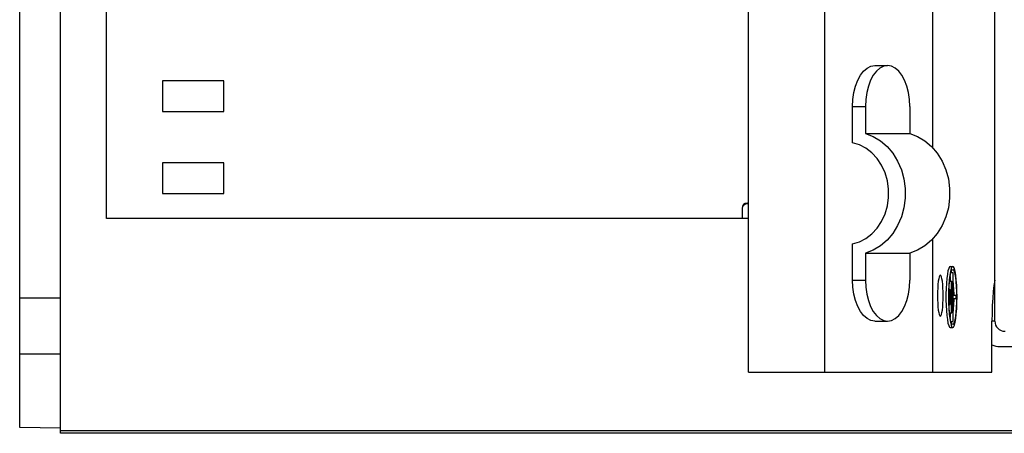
# Model space of a CAD drawing. Extents: x 0 to 594, y 0 to 420.
# Tile 14 of 37: x 213 to 262, y 324 to 344. Entities that reach past the tile are written whole.
import ezdxf

# ---------------------------------------------------------------- set-up
doc = ezdxf.new("R2010")
doc.units = 0
doc.header["$LTSCALE"] = 32.67
doc.layers.get('0').update_dxf_attribs({"linetype": 'CONTINUOUS'})

msp = doc.modelspace()

# ---------------------------------------------------------------- linework, layer by layer
at = {"color": 7, "linetype": 'CONTINUOUS'}
for p, q in [((215.473, 323.88), (215.473, 389.395)), ((213.473, 324.16), (213.473, 389.09)), ((249.158, 326.875), (249.158, 366.875)), ((252.894, 326.875), (252.894, 366.875)), ((261.223, 329.375), (261.223, 363.047)), ((217.723, 334.395), (217.723, 359.155)), ((258.193, 337.84), (258.193, 355.911)), ((255.345, 341.875), (255.974, 341.875)), ((220.472, 341.125), (220.472, 339.625)), ((223.472, 341.125), (220.472, 341.125)), ((223.472, 339.625), (223.472, 341.125)), ((220.472, 339.625), (223.472, 339.625)), ((254.256, 338.095), (254.256, 339.875)), ((254.885, 339.875), (254.885, 338.55)), ((257.063, 339.875), (257.063, 338.55)), ((254.885, 338.55), (257.063, 338.55)), ((220.472, 337.125), (220.472, 335.625)), ((223.472, 337.125), (220.472, 337.125)), ((223.472, 335.625), (223.472, 337.125)), ((220.472, 335.625), (223.472, 335.625)), ((249.102, 335.147), (249.158, 335.147)), ((249.115, 335.134), (249.158, 335.134)), ((248.852, 334.897), (248.852, 334.395)), ((248.865, 334.395), (248.865, 334.884)), ((249.158, 334.395), (217.723, 334.395)), ((258.193, 326.875), (258.193, 333.411)), ((254.256, 331.375), (254.256, 333.155)), ((254.885, 332.7), (257.063, 332.7)), ((254.885, 332.7), (254.885, 331.375)), ((257.063, 332.7), (257.063, 331.375)), ((259.04, 332.052), (259.164, 332.052)), ((259.059, 331.675), (259.092, 331.799)), ((259.079, 331.752), (259.184, 331.752)), ((259.124, 331.752), (259.108, 331.811)), ((259.164, 332.052), (259.123, 332.023)), ((259.164, 331.752), (259.164, 329.352)), ((259.184, 330.627), (259.184, 331.752)), ((258.99, 331.386), (258.971, 331.126)), ((259.011, 331.332), (259.111, 331.332)), ((259.04, 331.559), (259.04, 331.332)), ((259.091, 331.332), (259.091, 329.772)), ((259.111, 329.772), (259.111, 331.332)), ((258.984, 330.912), (259.038, 330.912)), ((259.018, 330.912), (259.018, 330.192)), ((259.038, 330.192), (259.038, 330.912)), ((215.473, 330.5), (213.473, 330.5)), ((258.832, 330.414), (258.839, 330.142)), ((259.33, 330.627), (259.184, 330.627)), ((259.184, 330.477), (259.33, 330.477)), ((259.184, 329.352), (259.184, 330.477)), ((259.227, 330.627), (259.227, 330.677)), ((259.227, 330.428), (259.227, 330.477)), ((259.33, 330.477), (259.33, 330.627)), ((258.959, 330.26), (258.971, 329.978)), ((258.971, 329.978), (258.99, 329.719)), ((258.984, 330.192), (259.038, 330.192)), ((259.008, 329.802), (258.99, 330.036)), ((259.031, 329.598), (259.008, 329.802)), ((255.345, 329.375), (255.974, 329.375)), ((258.99, 329.719), (259.016, 329.491)), ((259.011, 329.772), (259.111, 329.772)), ((259.016, 329.491), (259.048, 329.305)), ((259.059, 329.43), (259.031, 329.598)), ((259.04, 329.772), (259.04, 329.545)), ((259.092, 329.305), (259.059, 329.43)), ((259.079, 329.352), (259.184, 329.352)), ((259.108, 329.293), (259.124, 329.352)), ((261.083, 326.875), (261.083, 329.375)), ((259.04, 329.052), (259.164, 329.052)), ((259.102, 329.282), (259.108, 329.293)), ((259.123, 329.081), (259.164, 329.052)), ((261.473, 328.125), (272.973, 328.125)), ((215.473, 327.75), (213.473, 327.75)), ((249.158, 326.875), (261.083, 326.875)), ((215.473, 324.125), (213.473, 324.16)), ((321.668, 323.88), (215.473, 323.88))]:
    msp.add_line(p, q, dxfattribs=at)
at = {"color": 9, "linetype": 'CONTINUOUS'}
for p, q in [((254.256, 339.875), (254.885, 339.875)), ((248.865, 334.884), (248.852, 334.897)), ((254.256, 331.375), (254.885, 331.375)), ((261.223, 329.375), (261.083, 329.375)), ((314.083, 324.005), (215.473, 324.005))]:
    msp.add_line(p, q, dxfattribs=at)
at = {"color": 7, "linetype": 'CONTINUOUS'}
for points in [[(254.256, 339.875), (254.272, 340.223), (254.321, 340.559), (254.401, 340.875), (254.51, 341.161), (254.645, 341.407), (254.8, 341.607), (254.972, 341.755), (255.155, 341.845), (255.345, 341.875)], [(255.974, 341.875), (255.785, 341.845), (255.601, 341.755), (255.429, 341.607), (255.274, 341.407), (255.139, 341.161), (255.031, 340.875), (254.95, 340.559), (254.901, 340.223), (254.885, 339.875)], [(257.063, 339.875), (257.046, 340.223), (256.997, 340.559), (256.917, 340.875), (256.808, 341.161), (256.674, 341.407), (256.518, 341.607), (256.346, 341.755), (256.163, 341.845), (255.974, 341.875)], [(254.885, 338.55), (255.265, 338.408), (255.621, 338.197), (255.945, 337.921), (256.229, 337.588), (256.465, 337.205), (256.647, 336.783), (256.771, 336.332), (256.834, 335.863), (256.834, 335.388), (256.771, 334.919), (256.647, 334.468), (256.465, 334.046), (256.229, 333.663), (255.945, 333.33), (255.621, 333.054), (255.265, 332.842), (254.885, 332.7)], [(257.063, 338.55), (257.443, 338.408), (257.799, 338.197), (258.123, 337.921), (258.407, 337.588), (258.643, 337.205), (258.825, 336.783), (258.949, 336.332), (259.012, 335.863), (259.012, 335.388), (258.949, 334.919), (258.825, 334.468), (258.643, 334.046), (258.407, 333.663), (258.123, 333.33), (257.799, 333.054), (257.443, 332.842), (257.063, 332.7)], [(254.256, 333.155), (254.595, 333.253), (254.915, 333.417), (255.209, 333.642), (255.467, 333.922), (255.682, 334.249), (255.849, 334.614), (255.964, 335.007), (256.021, 335.417), (256.021, 335.833), (255.964, 336.243), (255.849, 336.636), (255.682, 337.002), (255.467, 337.328), (255.209, 337.608), (254.915, 337.833), (254.595, 337.997), (254.256, 338.095)], [(249.102, 335.147), (249.005, 335.128), (248.925, 335.074), (248.871, 334.994), (248.852, 334.897)], [(248.865, 334.884), (248.884, 334.98), (248.938, 335.061), (249.018, 335.115), (249.115, 335.134)], [(259.04, 332.052), (259.001, 332.027), (258.964, 331.951), (258.93, 331.827), (258.899, 331.661), (258.873, 331.456), (258.853, 331.221), (258.839, 330.963)], [(259.048, 331.799), (259.016, 331.613), (258.99, 331.386)], [(259.123, 332.023), (259.084, 331.938), (259.048, 331.799)], [(259.092, 331.799), (259.127, 331.876), (259.164, 331.902)], [(259.164, 329.052), (259.204, 329.081), (259.243, 329.166), (259.279, 329.305), (259.311, 329.491), (259.337, 329.719), (259.356, 329.978), (259.368, 330.26), (259.372, 330.552), (259.368, 330.845), (259.356, 331.126), (259.337, 331.386), (259.311, 331.613), (259.279, 331.799), (259.243, 331.938), (259.204, 332.023), (259.164, 332.052)], [(259.164, 331.902), (259.2, 331.876), (259.235, 331.799), (259.268, 331.675), (259.296, 331.507), (259.32, 331.302), (259.337, 331.069), (259.348, 330.816), (259.351, 330.552), (259.348, 330.289), (259.337, 330.036), (259.32, 329.802), (259.296, 329.598), (259.268, 329.43), (259.235, 329.305), (259.2, 329.228), (259.164, 329.202)], [(255.345, 329.375), (255.155, 329.406), (254.972, 329.496), (254.8, 329.643), (254.645, 329.843), (254.51, 330.09), (254.401, 330.375), (254.321, 330.691), (254.272, 331.028), (254.256, 331.375)], [(254.885, 331.375), (254.901, 331.028), (254.95, 330.691), (255.031, 330.375), (255.139, 330.09), (255.274, 329.843), (255.429, 329.643), (255.601, 329.496), (255.785, 329.406), (255.974, 329.375)], [(255.974, 329.375), (256.163, 329.406), (256.346, 329.496), (256.518, 329.643), (256.674, 329.843), (256.808, 330.09), (256.917, 330.375), (256.997, 330.691), (257.046, 331.028), (257.063, 331.375)], [(258.557, 331.615), (258.529, 331.596), (258.503, 331.538), (258.478, 331.445), (258.457, 331.32), (258.44, 331.169), (258.427, 330.996), (258.419, 330.809), (258.416, 330.615)], [(258.697, 330.615), (258.694, 330.809), (258.686, 330.996), (258.673, 331.169), (258.656, 331.32), (258.635, 331.445), (258.611, 331.538), (258.584, 331.596), (258.557, 331.615)], [(258.98, 330.816), (258.99, 331.069), (259.008, 331.302)], [(259.008, 331.302), (259.031, 331.507), (259.059, 331.675)], [(259.227, 330.677), (259.22, 330.922), (259.208, 331.154), (259.19, 331.366), (259.184, 331.406)], [(261.223, 331.375), (261.183, 331.119), (261.148, 330.822), (261.12, 330.491), (261.1, 330.134), (261.087, 329.759), (261.083, 329.375)], [(258.839, 330.963), (258.832, 330.691), (258.832, 330.414)], [(258.971, 331.126), (258.959, 330.845), (258.955, 330.552), (258.959, 330.26)], [(258.99, 330.036), (258.98, 330.289), (258.976, 330.552), (258.98, 330.816)], [(258.416, 330.615), (258.419, 330.421), (258.427, 330.235), (258.44, 330.062), (258.457, 329.91), (258.478, 329.785), (258.503, 329.692), (258.529, 329.635), (258.557, 329.615)], [(258.557, 329.615), (258.584, 329.635), (258.611, 329.692), (258.635, 329.785), (258.656, 329.91), (258.673, 330.062), (258.686, 330.235), (258.694, 330.421), (258.697, 330.615)], [(259.184, 329.698), (259.19, 329.739), (259.208, 329.95), (259.22, 330.183), (259.227, 330.428)], [(258.839, 330.142), (258.853, 329.884), (258.873, 329.648), (258.899, 329.444), (258.93, 329.277), (258.964, 329.153), (259.001, 329.078), (259.04, 329.052)], [(259.048, 329.305), (259.084, 329.166), (259.123, 329.081)], [(259.164, 329.202), (259.127, 329.228), (259.092, 329.305)]]:
    msp.add_lwpolyline(points, dxfattribs=at)
for centre, radius, start in [((261.723, 329.375), 0.5, 180), ((261.473, 329.125), 1, 247.0028)]:
    msp.add_arc(centre, radius, start, 270, dxfattribs=at)

doc.saveas('drawing.dxf')
